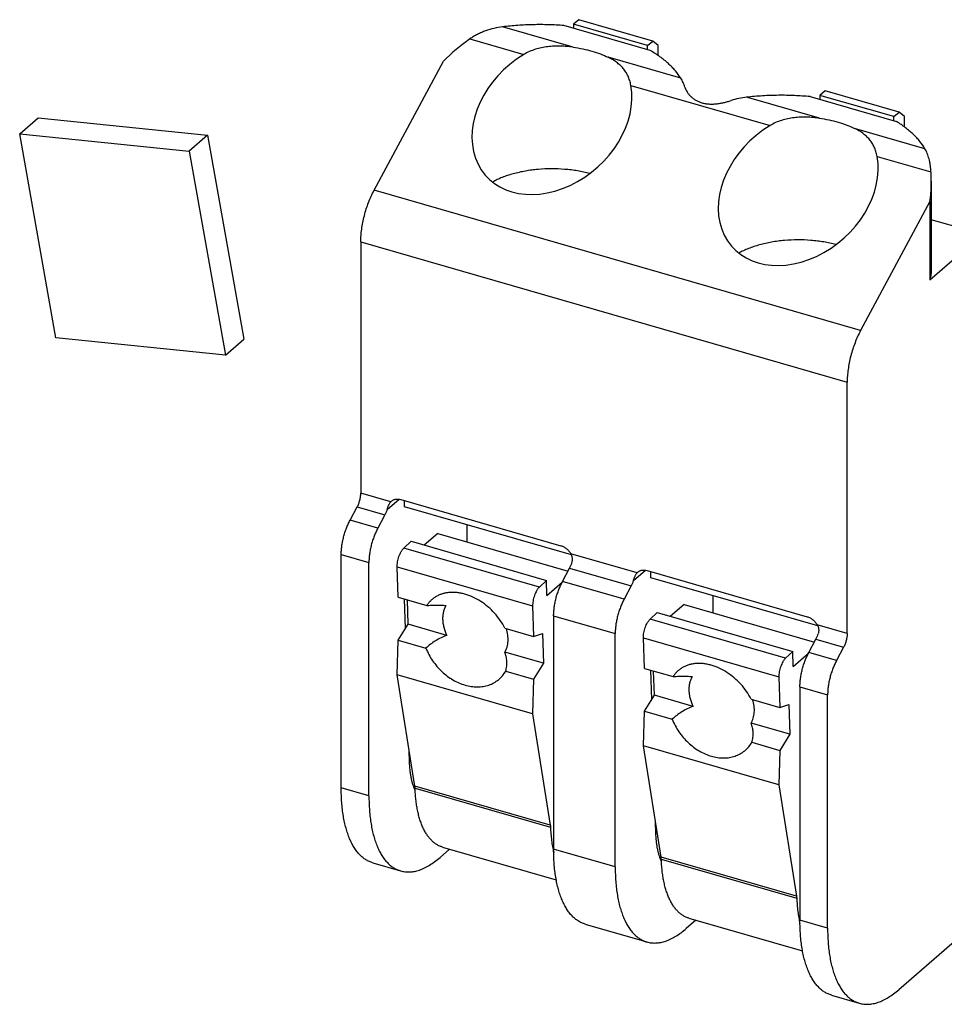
# Model space of a CAD drawing. Header units: millimetres. Extents: x 0 to 210, y 0 to 297.
# Tile 12 of 29: x 71.7 to 74.95, y 248 to 251.47. Entities that reach past the tile are written whole.
import ezdxf

# ---------------------------------------------------------------- set-up
doc = ezdxf.new("R2010")
doc.units = ezdxf.units.MM
doc.header["$LTSCALE"] = 19.36
doc.layers.get('0').update_dxf_attribs({"linetype": 'CONTINUOUS'})

msp = doc.modelspace()

# ---------------------------------------------------------------- linework, layer by layer
at = {"color": 7, "linetype": 'Continuous'}
for p, q in [((73.6684, 251.4685), (73.6496, 251.4523)), ((73.9282, 251.3935), (73.6684, 251.4685)), ((73.9186, 251.3602), (73.6155, 251.4477)), ((73.6496, 251.4523), (73.6496, 251.4378)), ((73.9094, 251.3773), (73.6496, 251.4523)), ((73.9094, 251.3773), (73.9282, 251.3935)), ((73.9469, 251.3773), (73.9282, 251.3935)), ((73.9094, 251.3628), (73.9094, 251.3773)), ((73.9469, 251.3422), (73.9469, 251.3773)), ((72.948, 250.8681), (73.1917, 251.3229)), ((74.5344, 251.2185), (74.5157, 251.2023)), ((74.7942, 251.1435), (74.5344, 251.2185)), ((74.4815, 251.1977), (74.7846, 251.1102)), ((74.5157, 251.2023), (74.5157, 251.1878)), ((74.7755, 251.1273), (74.5157, 251.2023)), ((71.7017, 251.0665), (71.7667, 251.1228)), ((71.7667, 251.1228), (72.3626, 251.0622)), ((74.7755, 251.1273), (74.7942, 251.1435)), ((74.7755, 251.1128), (74.7755, 251.1273)), ((74.813, 251.1273), (74.7942, 251.1435)), ((74.813, 251.0911), (74.813, 251.1273)), ((71.8291, 250.3487), (71.7017, 251.0665)), ((71.7017, 251.0665), (72.2976, 251.0059)), ((72.3626, 251.0622), (72.2976, 251.0059)), ((72.3626, 251.0622), (72.49, 250.3444)), ((72.2976, 251.0059), (72.425, 250.2881)), ((74.9073, 250.9006), (74.9073, 250.5907)), ((74.9021, 250.8292), (74.6584, 250.3743)), ((74.9021, 250.8292), (74.9021, 250.553)), ((75.0865, 250.7127), (74.9073, 250.7645)), ((74.9021, 250.553), (75.0865, 250.7127)), ((72.9011, 250.6869), (72.9011, 249.8025)), ((72.425, 250.2881), (71.8291, 250.3487)), ((72.425, 250.2881), (72.49, 250.3444)), ((74.6115, 249.3088), (74.6115, 250.1931)), ((73.0418, 249.7802), (73.6047, 249.6177)), ((73.0548, 249.7548), (73.0548, 249.7765)), ((72.8636, 249.7076), (72.8886, 249.7542)), ((72.986, 249.7261), (72.961, 249.6794)), ((73.6421, 249.5853), (73.0548, 249.7548)), ((73.2735, 249.6917), (73.2735, 249.6312)), ((73.1718, 249.6605), (73.1245, 249.6196)), ((73.1718, 249.6605), (73.63, 249.5283)), ((73.0527, 249.6092), (73.0777, 249.6331)), ((73.0777, 249.6331), (73.554, 249.4956)), ((72.8323, 248.7654), (72.8323, 249.5867)), ((72.9298, 248.7372), (72.9298, 249.5586)), ((73.0324, 249.436), (73.029, 249.5432)), ((73.6105, 249.4919), (73.6355, 249.5386)), ((73.9078, 249.5302), (74.4708, 249.3677)), ((73.9208, 249.5048), (73.9208, 249.5265)), ((73.554, 249.4956), (73.529, 249.4717)), ((73.5556, 249.443), (73.554, 249.4956)), ((73.5556, 249.443), (73.6092, 249.4893)), ((74.5081, 249.3353), (73.9208, 249.5048)), ((73.852, 249.4761), (73.827, 249.4294)), ((73.0324, 249.436), (73.1333, 249.4069)), ((73.058, 249.3263), (73.0548, 249.4296)), ((73.0674, 249.3415), (73.0648, 249.4267)), ((74.1395, 249.4417), (74.1395, 249.3812)), ((73.5054, 249.4057), (73.5087, 249.2985)), ((73.9187, 249.3592), (73.9437, 249.3831)), ((73.9437, 249.3831), (74.42, 249.2456)), ((74.0378, 249.4105), (73.9905, 249.3696)), ((74.0378, 249.4105), (74.496, 249.2783)), ((73.5793, 249.3711), (73.5793, 248.5497)), ((73.0323, 249.2851), (73.0674, 249.3415)), ((73.2038, 249.3021), (73.0674, 249.3415)), ((73.4078, 249.3277), (73.5087, 249.2985)), ((73.5087, 249.2985), (73.5405, 249.3092)), ((73.5405, 249.3092), (73.5438, 249.204)), ((73.0287, 249.1635), (73.0323, 249.2851)), ((73.0323, 249.2851), (73.1303, 249.2568)), ((73.7958, 248.4872), (73.7958, 249.3086)), ((73.8984, 249.186), (73.8951, 249.2932)), ((74.4766, 249.2419), (74.5016, 249.2886)), ((73.5438, 249.204), (73.4074, 249.2433)), ((74.42, 249.2456), (74.395, 249.2217)), ((74.4216, 249.193), (74.42, 249.2456)), ((74.599, 249.2605), (74.574, 249.2138)), ((74.4216, 249.193), (74.4752, 249.2393)), ((73.4106, 249.1759), (73.5086, 249.1476)), ((73.5438, 249.204), (73.5086, 249.1476)), ((73.8984, 249.186), (73.9993, 249.1569)), ((73.924, 249.0763), (73.9208, 249.1796)), ((73.9335, 249.0915), (73.9308, 249.1767)), ((73.0911, 248.7718), (73.0287, 249.1635)), ((73.505, 249.026), (73.0287, 249.1635)), ((73.5086, 249.1476), (73.505, 249.026)), ((74.3714, 249.1557), (74.3747, 249.0485)), ((74.4453, 249.1211), (74.4453, 248.2997)), ((73.8983, 249.0351), (73.9335, 249.0915)), ((74.0698, 249.0521), (73.9335, 249.0915)), ((74.2738, 249.0777), (74.3747, 249.0485)), ((74.5427, 248.2716), (74.5427, 249.093)), ((73.8947, 248.9135), (73.8983, 249.0351)), ((73.8983, 249.0351), (73.9963, 249.0068)), ((74.3747, 249.0485), (74.4065, 249.0592)), ((74.4065, 249.0592), (74.4098, 248.954)), ((73.505, 249.026), (73.5675, 248.6343)), ((74.4098, 248.954), (74.2734, 248.9933)), ((74.4098, 248.954), (74.3746, 248.8976)), ((73.0726, 248.8576), (73.0714, 248.8957)), ((73.9572, 248.5218), (73.8947, 248.9135)), ((74.371, 248.776), (73.8947, 248.9135)), ((74.2766, 248.9259), (74.3746, 248.8976)), ((74.3746, 248.8976), (74.371, 248.776)), ((74.371, 248.776), (74.4335, 248.3843)), ((73.9386, 248.6076), (73.9374, 248.6457)), ((73.2135, 248.55), (73.1798, 248.5207)), ((73.1888, 248.5571), (73.5884, 248.4418)), ((72.9437, 248.5015), (73.0411, 248.4734)), ((74.0548, 248.3071), (74.4544, 248.1918)), ((73.6906, 248.2859), (73.9071, 248.2234)), ((74.0796, 248.3), (74.0458, 248.2707)), ((74.9974, 248.2324), (74.7927, 248.0551)), ((74.5566, 248.0359), (74.6541, 248.0077))]:
    msp.add_line(p, q, dxfattribs=at)
at = {"color": 9, "linetype": 'Continuous'}
for p, q in [((73.6476, 251.3718), (73.3997, 251.4433)), ((73.2847, 251.4007), (73.4741, 251.346)), ((74.0267, 251.2623), (73.771, 251.3361)), ((73.8508, 251.2372), (74.3401, 251.096)), ((74.5136, 251.1218), (74.2579, 251.1956)), ((74.885, 251.0146), (74.6371, 251.0861)), ((74.7168, 250.9872), (74.9062, 250.9326)), ((74.6584, 250.3743), (72.948, 250.8681)), ((72.9011, 250.6869), (74.6115, 250.1931)), ((73.0065, 249.7721), (72.9011, 249.8025)), ((72.9939, 249.7454), (73.0356, 249.7815)), ((72.8886, 249.7542), (72.986, 249.7261)), ((72.961, 249.6794), (72.8636, 249.7076)), ((72.8323, 249.5867), (72.9298, 249.5586)), ((73.529, 249.4717), (73.0527, 249.6092)), ((73.8725, 249.5221), (73.6401, 249.5892)), ((73.029, 249.5432), (73.5054, 249.4057)), ((73.6355, 249.5386), (73.852, 249.4761)), ((73.86, 249.4954), (73.9017, 249.5315)), ((73.827, 249.4294), (73.6105, 249.4919)), ((73.5793, 249.3711), (73.7958, 249.3086)), ((74.395, 249.2217), (73.9187, 249.3592)), ((74.6115, 249.3088), (74.5061, 249.3392)), ((73.8951, 249.2932), (74.3714, 249.1557)), ((74.5016, 249.2886), (74.599, 249.2605)), ((74.574, 249.2138), (74.4766, 249.2419)), ((74.4453, 249.1211), (74.5427, 249.093)), ((73.0777, 248.8561), (73.0726, 248.8576)), ((72.9298, 248.7372), (72.8323, 248.7654)), ((73.5675, 248.6343), (73.0911, 248.7718)), ((73.0918, 248.7648), (73.5681, 248.6273)), ((73.9437, 248.6061), (73.9386, 248.6076)), ((73.7958, 248.4872), (73.5793, 248.5497)), ((74.4335, 248.3843), (73.9572, 248.5218)), ((73.9578, 248.5148), (74.4341, 248.3773)), ((74.5427, 248.2716), (74.4453, 248.2997))]:
    msp.add_line(p, q, dxfattribs=at)
at = {"color": 7, "linetype": 'Continuous'}
for centre in [(73.0276, 249.7534), (73.8936, 249.5034)]:
    msp.add_arc(centre, 0.0282, 130.9026, 138.3849, dxfattribs=at)
for centre, major_axis, start_param, end_param in [((73.5293, 251.0022), (0.457, 0.3998), 1.441415, 1.641388), ((73.5733, 251.1252), (0.2337, 0.2045), 1.341068, 5.856133), ((74.4393, 250.8752), (0.2337, 0.2045), 1.341068, 5.856133), ((74.3573, 250.7631), (0.457, 0.3998), -0.727372, -0.527399)]:
    msp.add_ellipse(centre, major_axis=major_axis, ratio=0.765555, start_param=start_param, end_param=end_param, dxfattribs=at)
for points, knots in [([(73.3997, 251.4433), (73.3895, 251.4421), (73.3691, 251.4386), (73.3444, 251.4314), (73.3252, 251.4237), (73.3112, 251.4171), (73.2976, 251.4094), (73.2889, 251.4037), (73.2847, 251.4007)], [0, 0, 0, 0, 0.249081, 0.498274, 0.623192, 0.748405, 0.87399, 1, 1, 1, 1]), ([(73.6155, 251.4477), (73.5975, 251.4491), (73.5614, 251.4511), (73.5072, 251.4513), (73.4532, 251.4489), (73.4174, 251.4455), (73.3997, 251.4433)], [0, 0, 0, 0, 0.250201, 0.501491, 0.752032, 1, 1, 1, 1]), ([(73.6476, 251.3718), (73.6403, 251.3728), (73.6256, 251.3744), (73.6035, 251.3757), (73.5811, 251.3756), (73.5587, 251.3739), (73.5365, 251.3703), (73.5148, 251.3647), (73.4938, 251.3567), (73.4805, 251.3498), (73.4741, 251.346)], [0, 0, 0, 0, 0.123153, 0.24759, 0.3728, 0.498365, 0.623978, 0.74946, 0.874773, 1, 1, 1, 1]), ([(73.6476, 251.3718), (73.659, 251.3702), (73.6813, 251.3664), (73.7135, 251.3585), (73.7434, 251.3486), (73.7622, 251.3405), (73.771, 251.3361)], [0, 0, 0, 0, 0.267802, 0.525503, 0.770338, 1, 1, 1, 1]), ([(74.0267, 251.2623), (74.021, 251.2716), (74.011, 251.2851), (73.9957, 251.3018), (73.9827, 251.3143), (73.9684, 251.3265), (73.9474, 251.3424), (73.9304, 251.3533), (73.9186, 251.3602)], [0, 0, 0, 0, 0.222473, 0.340198, 0.462524, 0.58961, 0.72155, 1, 1, 1, 1]), ([(73.8508, 251.2372), (73.8497, 251.2431), (73.8477, 251.2516), (73.844, 251.2625), (73.8409, 251.2702), (73.8372, 251.2775), (73.8332, 251.2844), (73.8287, 251.2909), (73.8222, 251.2992), (73.813, 251.3087), (73.8003, 251.319), (73.7863, 251.3282), (73.7763, 251.3336), (73.771, 251.3361)], [0, 0, 0, 0, 0.134127, 0.198237, 0.260709, 0.321869, 0.38207, 0.441673, 0.501035, 0.620289, 0.742193, 0.868414, 1, 1, 1, 1]), ([(74.0407, 251.231), (74.0389, 251.2367), (74.035, 251.2475), (74.0296, 251.2576), (74.0267, 251.2623)], [0, 0, 0, 0, 0.519441, 1, 1, 1, 1]), ([(74.0407, 251.231), (74.0416, 251.2281), (74.0438, 251.2223), (74.0485, 251.2139), (74.0543, 251.2058), (74.0615, 251.1981), (74.0697, 251.1911), (74.0791, 251.185), (74.0895, 251.1798), (74.1008, 251.1759), (74.1128, 251.1732), (74.1253, 251.1717), (74.1382, 251.1715), (74.1513, 251.1723), (74.1645, 251.1741), (74.1777, 251.1768), (74.1906, 251.1801), (74.1991, 251.1827), (74.2034, 251.184)], [0, 0, 0, 0, 0.04793, 0.09851, 0.151522, 0.206765, 0.264084, 0.323382, 0.384604, 0.44772, 0.51268, 0.57938, 0.647638, 0.717188, 0.78768, 0.85868, 0.929664, 1, 1, 1, 1]), ([(74.2579, 251.1956), (74.2487, 251.1945), (74.2303, 251.1916), (74.2122, 251.1869), (74.2034, 251.184)], [0, 0, 0, 0, 0.500031, 1, 1, 1, 1]), ([(74.4815, 251.1977), (74.463, 251.1994), (74.4256, 251.202), (74.3695, 251.2029), (74.3135, 251.2009), (74.2763, 251.1977), (74.2579, 251.1956)], [0, 0, 0, 0, 0.249557, 0.500721, 0.751523, 1, 1, 1, 1]), ([(74.5136, 251.1218), (74.5063, 251.1228), (74.4917, 251.1244), (74.4695, 251.1257), (74.4471, 251.1256), (74.4247, 251.1239), (74.4025, 251.1203), (74.3808, 251.1147), (74.3598, 251.1067), (74.3465, 251.0998), (74.3401, 251.096)], [0, 0, 0, 0, 0.123153, 0.24759, 0.3728, 0.498365, 0.623978, 0.74946, 0.874773, 1, 1, 1, 1]), ([(74.5136, 251.1218), (74.525, 251.1202), (74.5473, 251.1164), (74.5795, 251.1085), (74.6094, 251.0986), (74.6282, 251.0905), (74.6371, 251.0861)], [0, 0, 0, 0, 0.267802, 0.525503, 0.770338, 1, 1, 1, 1]), ([(74.7168, 250.9872), (74.7157, 250.9931), (74.7137, 251.0016), (74.71, 251.0125), (74.7069, 251.0202), (74.7033, 251.0275), (74.6992, 251.0344), (74.6948, 251.0409), (74.6882, 251.0492), (74.679, 251.0587), (74.6664, 251.069), (74.6523, 251.0782), (74.6423, 251.0836), (74.6371, 251.0861)], [0, 0, 0, 0, 0.134127, 0.198237, 0.260709, 0.321869, 0.38207, 0.441673, 0.501035, 0.620289, 0.742193, 0.868414, 1, 1, 1, 1]), ([(74.885, 251.0146), (74.8797, 251.0236), (74.8705, 251.0366), (74.8563, 251.053), (74.8442, 251.0651), (74.831, 251.077), (74.8115, 251.0927), (74.7956, 251.1034), (74.7846, 251.1102)], [0, 0, 0, 0, 0.223414, 0.341332, 0.463686, 0.59065, 0.72234, 1, 1, 1, 1]), ([(74.9062, 250.9326), (74.9059, 250.9368), (74.9052, 250.945), (74.9037, 250.957), (74.9018, 250.9684), (74.8986, 250.9821), (74.8945, 250.9949), (74.8894, 251.0066), (74.8865, 251.012), (74.885, 251.0146)], [0, 0, 0, 0, 0.148984, 0.290488, 0.424598, 0.551606, 0.786239, 0.895346, 1, 1, 1, 1]), ([(73.7061, 250.9271), (73.6991, 250.929), (73.6849, 250.9324), (73.6631, 250.9366), (73.6407, 250.9398), (73.6101, 250.9429), (73.5714, 250.9444), (73.5327, 250.9427), (73.5022, 250.9394), (73.4799, 250.936), (73.4583, 250.9316), (73.4374, 250.9264), (73.4175, 250.9204), (73.3986, 250.9136), (73.3809, 250.906), (73.3697, 250.9003), (73.3644, 250.8973)], [0, 0, 0, 0, 0.061751, 0.125114, 0.189786, 0.255447, 0.38837, 0.521184, 0.586709, 0.651193, 0.714318, 0.775786, 0.835319, 0.892668, 0.94762, 1, 1, 1, 1]), ([(72.9011, 250.6869), (72.9011, 250.6942), (72.9017, 250.7091), (72.9041, 250.732), (72.908, 250.7554), (72.9134, 250.779), (72.9202, 250.8025), (72.9283, 250.8254), (72.9374, 250.8473), (72.9443, 250.8613), (72.948, 250.8681)], [0, 0, 0, 0, 0.115967, 0.237888, 0.364182, 0.493143, 0.622992, 0.751925, 0.878162, 1, 1, 1, 1]), ([(74.5721, 250.6771), (74.5651, 250.679), (74.5509, 250.6824), (74.5291, 250.6866), (74.5068, 250.6898), (74.4762, 250.6929), (74.4375, 250.6944), (74.3988, 250.6927), (74.3683, 250.6894), (74.346, 250.686), (74.3243, 250.6816), (74.3034, 250.6764), (74.2835, 250.6704), (74.2646, 250.6636), (74.247, 250.656), (74.2358, 250.6503), (74.2304, 250.6473)], [0, 0, 0, 0, 0.061751, 0.125114, 0.189786, 0.255447, 0.38837, 0.521184, 0.586709, 0.651193, 0.714318, 0.775786, 0.835319, 0.892668, 0.94762, 1, 1, 1, 1]), ([(74.9073, 250.5907), (74.9073, 250.5844), (74.9064, 250.5717), (74.9038, 250.5592), (74.9021, 250.553)], [0, 0, 0, 0, 0.496546, 1, 1, 1, 1]), ([(74.6584, 250.3743), (74.6547, 250.3676), (74.6478, 250.3535), (74.6387, 250.3316), (74.6306, 250.3088), (74.6238, 250.2853), (74.6184, 250.2616), (74.6145, 250.2382), (74.6121, 250.2154), (74.6115, 250.2004), (74.6115, 250.1931)], [0, 0, 0, 0, 0.121838, 0.248075, 0.377008, 0.506857, 0.635818, 0.762112, 0.884033, 1, 1, 1, 1]), ([(72.8886, 249.7542), (72.8896, 249.756), (72.8914, 249.7597), (72.8938, 249.7656), (72.896, 249.7717), (72.8978, 249.7779), (72.8992, 249.7843), (72.9003, 249.7905), (72.9009, 249.7966), (72.9011, 249.8006), (72.9011, 249.8025)], [0, 0, 0, 0, 0.121838, 0.248075, 0.377008, 0.506857, 0.635818, 0.762112, 0.884033, 1, 1, 1, 1]), ([(72.9939, 249.7454), (72.9943, 249.7467), (72.9951, 249.7493), (72.9964, 249.7531), (72.9978, 249.7569), (72.9993, 249.7604), (73.0008, 249.7638), (73.0026, 249.7668), (73.0044, 249.7696), (73.0058, 249.7713), (73.0065, 249.7721)], [0, 0, 0, 0, 0.137347, 0.273654, 0.407472, 0.537422, 0.662271, 0.781125, 0.893656, 1, 1, 1, 1]), ([(73.0091, 249.7747), (73.0101, 249.7756), (73.0123, 249.7772), (73.0158, 249.7792), (73.0197, 249.7806), (73.0253, 249.7819), (73.0328, 249.7822), (73.0388, 249.7811), (73.0418, 249.7802)], [0, 0, 0, 0, 0.116286, 0.233593, 0.352871, 0.474936, 0.729335, 1, 1, 1, 1]), ([(72.9939, 249.7454), (72.9929, 249.742), (72.9906, 249.7354), (72.9876, 249.7291), (72.986, 249.7261)], [0, 0, 0, 0, 0.510777, 1, 1, 1, 1]), ([(72.8323, 249.5867), (72.8323, 249.5916), (72.8327, 249.6016), (72.8343, 249.6168), (72.837, 249.6324), (72.8406, 249.6482), (72.8451, 249.6638), (72.8505, 249.6791), (72.8566, 249.6937), (72.8612, 249.703), (72.8636, 249.7076)], [0, 0, 0, 0, 0.115967, 0.237888, 0.364182, 0.493143, 0.622992, 0.751925, 0.878162, 1, 1, 1, 1]), ([(72.961, 249.6794), (72.9586, 249.6749), (72.954, 249.6656), (72.9479, 249.651), (72.9425, 249.6357), (72.938, 249.6201), (72.9344, 249.6043), (72.9318, 249.5887), (72.9302, 249.5735), (72.9298, 249.5635), (72.9298, 249.5586)], [0, 0, 0, 0, 0.121838, 0.248075, 0.377008, 0.506857, 0.635818, 0.762112, 0.884033, 1, 1, 1, 1]), ([(73.029, 249.5432), (73.0289, 249.5461), (73.0291, 249.5521), (73.0303, 249.5613), (73.0324, 249.5707), (73.0353, 249.58), (73.0388, 249.5887), (73.0424, 249.5955), (73.0454, 249.6004), (73.0478, 249.6037), (73.0502, 249.6066), (73.0518, 249.6084), (73.0527, 249.6092)], [0, 0, 0, 0, 0.120965, 0.251076, 0.386485, 0.52301, 0.656398, 0.782592, 0.841867, 0.898059, 0.950849, 1, 1, 1, 1]), ([(73.6047, 249.6177), (73.6083, 249.6167), (73.6153, 249.6138), (73.6249, 249.6073), (73.6334, 249.5991), (73.6381, 249.5926), (73.6401, 249.5892)], [0, 0, 0, 0, 0.238433, 0.488225, 0.744149, 1, 1, 1, 1]), ([(73.6435, 249.5579), (73.6442, 249.5605), (73.6451, 249.5645), (73.6454, 249.57), (73.6452, 249.574), (73.6446, 249.578), (73.6431, 249.5832), (73.6415, 249.5869), (73.6401, 249.5892)], [0, 0, 0, 0, 0.251702, 0.377281, 0.502448, 0.627206, 0.751638, 1, 1, 1, 1]), ([(73.6355, 249.5386), (73.6372, 249.5416), (73.6401, 249.5479), (73.6424, 249.5545), (73.6435, 249.5579)], [0, 0, 0, 0, 0.489223, 1, 1, 1, 1]), ([(73.86, 249.4954), (73.8604, 249.4967), (73.8612, 249.4993), (73.8624, 249.5031), (73.8638, 249.5069), (73.8653, 249.5104), (73.8669, 249.5138), (73.8686, 249.5168), (73.8704, 249.5196), (73.8718, 249.5213), (73.8725, 249.5221)], [0, 0, 0, 0, 0.137347, 0.273654, 0.407472, 0.537422, 0.662271, 0.781125, 0.893656, 1, 1, 1, 1]), ([(73.8751, 249.5247), (73.8761, 249.5256), (73.8783, 249.5272), (73.8819, 249.5292), (73.8858, 249.5306), (73.8913, 249.5319), (73.8989, 249.5322), (73.9049, 249.5311), (73.9078, 249.5302)], [0, 0, 0, 0, 0.116286, 0.233593, 0.352871, 0.474936, 0.729335, 1, 1, 1, 1]), ([(73.5793, 249.3711), (73.5793, 249.376), (73.5797, 249.386), (73.5813, 249.4012), (73.5839, 249.4168), (73.5875, 249.4326), (73.592, 249.4482), (73.5974, 249.4635), (73.6035, 249.4781), (73.6081, 249.4874), (73.6105, 249.4919)], [0, 0, 0, 0, 0.115967, 0.237888, 0.364182, 0.493143, 0.622992, 0.751925, 0.878162, 1, 1, 1, 1]), ([(73.86, 249.4954), (73.8589, 249.492), (73.8566, 249.4854), (73.8537, 249.4791), (73.852, 249.4761)], [0, 0, 0, 0, 0.510777, 1, 1, 1, 1]), ([(73.2127, 249.453), (73.2085, 249.4526), (73.2003, 249.4515), (73.1882, 249.4486), (73.1769, 249.4445), (73.1663, 249.4392), (73.1565, 249.4327), (73.1477, 249.4251), (73.1398, 249.4166), (73.1353, 249.4102), (73.1333, 249.4069)], [0, 0, 0, 0, 0.132846, 0.262178, 0.38849, 0.51241, 0.634679, 0.756122, 0.877607, 1, 1, 1, 1]), ([(73.4078, 249.3277), (73.403, 249.3371), (73.3921, 249.3554), (73.372, 249.3806), (73.3489, 249.4031), (73.3233, 249.4222), (73.2961, 249.4372), (73.2724, 249.4461), (73.2535, 249.4507), (73.2397, 249.4528), (73.2261, 249.4536), (73.2171, 249.4534), (73.2127, 249.453)], [0, 0, 0, 0, 0.129524, 0.261476, 0.393864, 0.524658, 0.651964, 0.7742, 0.8331, 0.890377, 0.946002, 1, 1, 1, 1]), ([(73.529, 249.4717), (73.5282, 249.4709), (73.5265, 249.4691), (73.5241, 249.4662), (73.5217, 249.4629), (73.5187, 249.458), (73.5152, 249.4512), (73.5116, 249.4425), (73.5087, 249.4332), (73.5066, 249.4238), (73.5054, 249.4146), (73.5053, 249.4086), (73.5054, 249.4057)], [0, 0, 0, 0, 0.049151, 0.101941, 0.158133, 0.217408, 0.343602, 0.47699, 0.613515, 0.748924, 0.879035, 1, 1, 1, 1]), ([(73.827, 249.4294), (73.8246, 249.4249), (73.82, 249.4156), (73.8139, 249.401), (73.8086, 249.3857), (73.804, 249.3701), (73.8004, 249.3543), (73.7978, 249.3387), (73.7962, 249.3235), (73.7958, 249.3135), (73.7958, 249.3086)], [0, 0, 0, 0, 0.121838, 0.248075, 0.377008, 0.506857, 0.635818, 0.762112, 0.884033, 1, 1, 1, 1]), ([(73.1333, 249.4069), (73.1383, 249.4074), (73.1488, 249.4082), (73.1652, 249.4086), (73.1827, 249.4083), (73.1947, 249.4077), (73.2009, 249.4073)], [0, 0, 0, 0, 0.223682, 0.466914, 0.726769, 1, 1, 1, 1]), ([(73.2009, 249.4073), (73.1988, 249.4039), (73.195, 249.3965), (73.1912, 249.3846), (73.1891, 249.3719), (73.1886, 249.3584), (73.1899, 249.3445), (73.1939, 249.3253), (73.1993, 249.3112), (73.2038, 249.3021)], [0, 0, 0, 0, 0.110038, 0.223421, 0.341012, 0.463336, 0.590611, 0.722781, 1, 1, 1, 1]), ([(73.8951, 249.2932), (73.895, 249.2961), (73.8952, 249.3021), (73.8963, 249.3113), (73.8984, 249.3207), (73.9013, 249.33), (73.9049, 249.3387), (73.9084, 249.3455), (73.9115, 249.3504), (73.9138, 249.3537), (73.9162, 249.3566), (73.9179, 249.3584), (73.9187, 249.3592)], [0, 0, 0, 0, 0.120965, 0.251076, 0.386485, 0.52301, 0.656398, 0.782592, 0.841867, 0.898059, 0.950849, 1, 1, 1, 1]), ([(74.4708, 249.3677), (74.4743, 249.3667), (74.4813, 249.3638), (74.491, 249.3573), (74.4995, 249.3491), (74.5041, 249.3426), (74.5061, 249.3392)], [0, 0, 0, 0, 0.238433, 0.488225, 0.744149, 1, 1, 1, 1]), ([(73.4074, 249.2433), (73.409, 249.2461), (73.4121, 249.2519), (73.4155, 249.2612), (73.4178, 249.2711), (73.4195, 249.2853), (73.4187, 249.304), (73.4153, 249.3188), (73.413, 249.3262)], [0, 0, 0, 0, 0.112996, 0.228624, 0.347506, 0.47009, 0.726977, 1, 1, 1, 1]), ([(74.5061, 249.3392), (74.5075, 249.3369), (74.5092, 249.3332), (74.5106, 249.328), (74.5112, 249.324), (74.5114, 249.32), (74.5112, 249.3159), (74.5105, 249.3119), (74.5099, 249.3092), (74.5095, 249.3079)], [0, 0, 0, 0, 0.248281, 0.372683, 0.497405, 0.622538, 0.748091, 0.87398, 1, 1, 1, 1]), ([(73.2038, 249.3021), (73.1968, 249.2996), (73.1832, 249.2939), (73.1639, 249.2833), (73.1461, 249.2711), (73.1353, 249.2618), (73.1303, 249.2568)], [0, 0, 0, 0, 0.255956, 0.509097, 0.75763, 1, 1, 1, 1]), ([(74.5016, 249.2886), (74.5032, 249.2916), (74.5061, 249.2979), (74.5084, 249.3045), (74.5095, 249.3079)], [0, 0, 0, 0, 0.489223, 1, 1, 1, 1]), ([(74.6115, 249.3088), (74.6115, 249.3068), (74.6113, 249.3028), (74.6107, 249.2968), (74.6096, 249.2905), (74.6082, 249.2842), (74.6064, 249.2779), (74.6042, 249.2718), (74.6018, 249.266), (74.6, 249.2623), (74.599, 249.2605)], [0, 0, 0, 0, 0.115967, 0.237888, 0.364182, 0.493143, 0.622992, 0.751925, 0.878162, 1, 1, 1, 1]), ([(73.1303, 249.2568), (73.1333, 249.2492), (73.1403, 249.2342), (73.1532, 249.2128), (73.1684, 249.1929), (73.1856, 249.1748), (73.2045, 249.1588), (73.2247, 249.1453), (73.2458, 249.1345), (73.2674, 249.1266), (73.2892, 249.1219), (73.3106, 249.1203), (73.3314, 249.1219), (73.3511, 249.1268), (73.3692, 249.1348), (73.3855, 249.1458), (73.3996, 249.1596), (73.4072, 249.1703), (73.4106, 249.1759)], [0, 0, 0, 0, 0.068866, 0.138563, 0.208567, 0.278342, 0.34736, 0.415138, 0.481263, 0.545425, 0.60744, 0.667282, 0.725096, 0.781207, 0.836107, 0.890418, 0.944823, 1, 1, 1, 1]), ([(73.4106, 249.1759), (73.4122, 249.1816), (73.4146, 249.1931), (73.4152, 249.2077), (73.4141, 249.219), (73.4126, 249.2273), (73.4104, 249.2355), (73.4085, 249.2408), (73.4074, 249.2433)], [0, 0, 0, 0, 0.258009, 0.50875, 0.632319, 0.755113, 0.877535, 1, 1, 1, 1]), ([(74.4453, 249.1211), (74.4453, 249.126), (74.4457, 249.136), (74.4473, 249.1512), (74.4499, 249.1668), (74.4535, 249.1826), (74.4581, 249.1982), (74.4634, 249.2135), (74.4695, 249.2281), (74.4742, 249.2374), (74.4766, 249.2419)], [0, 0, 0, 0, 0.115967, 0.237888, 0.364182, 0.493143, 0.622992, 0.751925, 0.878162, 1, 1, 1, 1]), ([(74.395, 249.2217), (74.3942, 249.2209), (74.3925, 249.2191), (74.3901, 249.2162), (74.3878, 249.2129), (74.3847, 249.208), (74.3812, 249.2012), (74.3776, 249.1925), (74.3747, 249.1832), (74.3727, 249.1738), (74.3715, 249.1646), (74.3713, 249.1586), (74.3714, 249.1557)], [0, 0, 0, 0, 0.049151, 0.101941, 0.158133, 0.217408, 0.343602, 0.47699, 0.613515, 0.748924, 0.879035, 1, 1, 1, 1]), ([(74.574, 249.2138), (74.5716, 249.2093), (74.567, 249.1999), (74.5609, 249.1853), (74.5555, 249.1701), (74.551, 249.1544), (74.5474, 249.1387), (74.5447, 249.1231), (74.5431, 249.1078), (74.5427, 249.0979), (74.5427, 249.093)], [0, 0, 0, 0, 0.121838, 0.248075, 0.377008, 0.506857, 0.635818, 0.762112, 0.884033, 1, 1, 1, 1]), ([(74.0788, 249.203), (74.0746, 249.2026), (74.0663, 249.2015), (74.0543, 249.1986), (74.0429, 249.1945), (74.0323, 249.1892), (74.0225, 249.1827), (74.0137, 249.1751), (74.0059, 249.1666), (74.0014, 249.1602), (73.9993, 249.1569)], [0, 0, 0, 0, 0.132846, 0.262178, 0.38849, 0.51241, 0.634679, 0.756122, 0.877607, 1, 1, 1, 1]), ([(74.2738, 249.0777), (74.269, 249.0871), (74.2581, 249.1054), (74.2381, 249.1306), (74.2149, 249.1531), (74.1893, 249.1722), (74.1621, 249.1872), (74.1384, 249.1961), (74.1195, 249.2007), (74.1057, 249.2028), (74.0921, 249.2036), (74.0832, 249.2034), (74.0788, 249.203)], [0, 0, 0, 0, 0.129524, 0.261476, 0.393864, 0.524658, 0.651964, 0.7742, 0.8331, 0.890377, 0.946002, 1, 1, 1, 1]), ([(73.9993, 249.1569), (74.0043, 249.1574), (74.0148, 249.1582), (74.0312, 249.1586), (74.0487, 249.1583), (74.0607, 249.1577), (74.0669, 249.1573)], [0, 0, 0, 0, 0.223682, 0.466914, 0.726769, 1, 1, 1, 1]), ([(74.0669, 249.1573), (74.0648, 249.1539), (74.0611, 249.1465), (74.0572, 249.1346), (74.0551, 249.1219), (74.0547, 249.1084), (74.0559, 249.0945), (74.0599, 249.0753), (74.0653, 249.0612), (74.0698, 249.0521)], [0, 0, 0, 0, 0.110038, 0.223421, 0.341012, 0.463336, 0.590611, 0.722781, 1, 1, 1, 1]), ([(74.2734, 248.9933), (74.2751, 248.9961), (74.2781, 249.0019), (74.2815, 249.0112), (74.2838, 249.0211), (74.2855, 249.0353), (74.2847, 249.054), (74.2814, 249.0688), (74.279, 249.0762)], [0, 0, 0, 0, 0.112996, 0.228624, 0.347506, 0.47009, 0.726977, 1, 1, 1, 1]), ([(74.0698, 249.0521), (74.0629, 249.0496), (74.0492, 249.0439), (74.0299, 249.0333), (74.0121, 249.0211), (74.0014, 249.0118), (73.9963, 249.0068)], [0, 0, 0, 0, 0.255956, 0.509097, 0.75763, 1, 1, 1, 1]), ([(73.9963, 249.0068), (73.9993, 248.9992), (74.0063, 248.9842), (74.0192, 248.9628), (74.0344, 248.9429), (74.0516, 248.9248), (74.0705, 248.9088), (74.0907, 248.8953), (74.1118, 248.8845), (74.1334, 248.8766), (74.1552, 248.8719), (74.1767, 248.8703), (74.1974, 248.8719), (74.2171, 248.8768), (74.2352, 248.8848), (74.2515, 248.8958), (74.2656, 248.9096), (74.2732, 248.9203), (74.2766, 248.9259)], [0, 0, 0, 0, 0.068866, 0.138563, 0.208567, 0.278342, 0.34736, 0.415138, 0.481263, 0.545425, 0.60744, 0.667282, 0.725096, 0.781207, 0.836107, 0.890418, 0.944823, 1, 1, 1, 1]), ([(74.2766, 248.9259), (74.2782, 248.9316), (74.2806, 248.9431), (74.2812, 248.9577), (74.2802, 248.969), (74.2787, 248.9773), (74.2764, 248.9855), (74.2745, 248.9908), (74.2734, 248.9933)], [0, 0, 0, 0, 0.258009, 0.50875, 0.632319, 0.755113, 0.877535, 1, 1, 1, 1]), ([(73.0921, 248.7568), (73.0907, 248.7601), (73.0879, 248.7671), (73.0842, 248.778), (73.081, 248.7897), (73.0783, 248.802), (73.0761, 248.8151), (73.0738, 248.8336), (73.0729, 248.8479), (73.0726, 248.8576)], [0, 0, 0, 0, 0.105912, 0.217379, 0.334434, 0.457033, 0.585075, 0.718401, 1, 1, 1, 1]), ([(72.9437, 248.5015), (72.9394, 248.5027), (72.931, 248.5058), (72.9189, 248.5123), (72.9076, 248.5205), (72.8988, 248.5287), (72.8921, 248.5361), (72.8855, 248.5443), (72.8777, 248.5555), (72.8692, 248.5704), (72.8616, 248.5869), (72.8548, 248.6048), (72.8488, 248.6242), (72.8438, 248.6449), (72.8396, 248.6668), (72.8364, 248.69), (72.834, 248.7142), (72.8326, 248.7395), (72.8323, 248.7566), (72.8323, 248.7654)], [0, 0, 0, 0, 0.043785, 0.088276, 0.134133, 0.181944, 0.206749, 0.232217, 0.285305, 0.341516, 0.401052, 0.464037, 0.530528, 0.600525, 0.673977, 0.750793, 0.830846, 0.913977, 1, 1, 1, 1]), ([(73.0918, 248.7648), (73.0918, 248.7654), (73.0917, 248.7678), (73.0914, 248.7701), (73.0911, 248.7718)], [0, 0, 0, 0, 0.260475, 1, 1, 1, 1]), ([(73.1888, 248.5571), (73.1853, 248.5581), (73.1784, 248.5606), (73.1685, 248.5658), (73.1591, 248.5723), (73.1502, 248.5802), (73.1418, 248.5893), (73.1341, 248.5998), (73.1269, 248.6115), (73.1203, 248.6244), (73.1143, 248.6384), (73.109, 248.6536), (73.1044, 248.6698), (73.1005, 248.6871), (73.0972, 248.7053), (73.0946, 248.7244), (73.0928, 248.7444), (73.0921, 248.7579), (73.0918, 248.7648)], [0, 0, 0, 0, 0.044915, 0.090466, 0.137255, 0.185821, 0.236627, 0.290048, 0.346376, 0.405825, 0.468537, 0.534596, 0.604031, 0.676825, 0.752923, 0.832235, 0.914643, 1, 1, 1, 1]), ([(72.9298, 248.7372), (72.9298, 248.7285), (72.9301, 248.7114), (72.9315, 248.6861), (72.9338, 248.6619), (72.937, 248.6387), (72.9412, 248.6168), (72.9463, 248.5961), (72.9522, 248.5767), (72.959, 248.5588), (72.9666, 248.5423), (72.9751, 248.5274), (72.9829, 248.5161), (72.9895, 248.508), (72.9962, 248.5006), (73.005, 248.4924), (73.0164, 248.4842), (73.0284, 248.4777), (73.0368, 248.4746), (73.0411, 248.4734)], [0, 0, 0, 0, 0.086023, 0.169154, 0.249207, 0.326023, 0.399475, 0.469472, 0.535963, 0.598948, 0.658484, 0.714695, 0.767783, 0.793251, 0.818056, 0.865867, 0.911724, 0.956215, 1, 1, 1, 1]), ([(73.5675, 248.6343), (73.5675, 248.6337), (73.5679, 248.6314), (73.568, 248.6291), (73.5681, 248.6273)], [0, 0, 0, 0, 0.239383, 1, 1, 1, 1]), ([(73.5681, 248.6273), (73.5684, 248.6194), (73.5693, 248.6038), (73.5716, 248.5809), (73.5749, 248.5592), (73.5778, 248.5452), (73.5794, 248.5384)], [0, 0, 0, 0, 0.266716, 0.522655, 0.767234, 1, 1, 1, 1]), ([(73.9582, 248.5068), (73.9567, 248.5101), (73.9539, 248.5171), (73.9502, 248.528), (73.947, 248.5397), (73.9443, 248.552), (73.9421, 248.5651), (73.9398, 248.5836), (73.9389, 248.5979), (73.9386, 248.6076)], [0, 0, 0, 0, 0.105912, 0.217379, 0.334434, 0.457033, 0.585075, 0.718401, 1, 1, 1, 1]), ([(73.6906, 248.2859), (73.6863, 248.2871), (73.6779, 248.2902), (73.6659, 248.2967), (73.6545, 248.3049), (73.6457, 248.3131), (73.639, 248.3205), (73.6324, 248.3286), (73.6246, 248.3399), (73.6162, 248.3548), (73.6085, 248.3713), (73.6017, 248.3892), (73.5958, 248.4086), (73.5907, 248.4293), (73.5866, 248.4512), (73.5833, 248.4744), (73.581, 248.4986), (73.5796, 248.5239), (73.5793, 248.541), (73.5793, 248.5497)], [0, 0, 0, 0, 0.043785, 0.088276, 0.134133, 0.181944, 0.206749, 0.232217, 0.285305, 0.341516, 0.401052, 0.464037, 0.530528, 0.600525, 0.673977, 0.750793, 0.830846, 0.913977, 1, 1, 1, 1]), ([(73.0411, 248.4734), (73.0436, 248.4726), (73.0488, 248.4714), (73.0568, 248.4701), (73.0649, 248.4696), (73.076, 248.4697), (73.0904, 248.4715), (73.1078, 248.4763), (73.1257, 248.4837), (73.1437, 248.4937), (73.162, 248.5061), (73.1738, 248.5156), (73.1798, 248.5207)], [0, 0, 0, 0, 0.052156, 0.104616, 0.157676, 0.211621, 0.323124, 0.441057, 0.566856, 0.701553, 0.845815, 1, 1, 1, 1]), ([(73.9578, 248.5148), (73.9578, 248.5154), (73.9577, 248.5178), (73.9574, 248.5201), (73.9572, 248.5218)], [0, 0, 0, 0, 0.260475, 1, 1, 1, 1]), ([(74.0548, 248.3071), (74.0513, 248.3081), (74.0444, 248.3106), (74.0345, 248.3158), (74.0251, 248.3223), (74.0162, 248.3302), (74.0079, 248.3393), (74.0001, 248.3498), (73.9929, 248.3615), (73.9863, 248.3744), (73.9804, 248.3884), (73.9751, 248.4036), (73.9704, 248.4198), (73.9665, 248.4371), (73.9632, 248.4553), (73.9607, 248.4744), (73.9588, 248.4944), (73.9581, 248.5079), (73.9578, 248.5148)], [0, 0, 0, 0, 0.044915, 0.090466, 0.137255, 0.185821, 0.236627, 0.290048, 0.346376, 0.405825, 0.468537, 0.534596, 0.604031, 0.676825, 0.752923, 0.832235, 0.914643, 1, 1, 1, 1]), ([(73.7958, 248.4872), (73.7958, 248.4785), (73.7961, 248.4614), (73.7975, 248.4361), (73.7998, 248.4119), (73.8031, 248.3887), (73.8072, 248.3668), (73.8123, 248.3461), (73.8182, 248.3267), (73.825, 248.3088), (73.8327, 248.2923), (73.8411, 248.2774), (73.8489, 248.2661), (73.8555, 248.258), (73.8622, 248.2506), (73.871, 248.2424), (73.8824, 248.2342), (73.8944, 248.2277), (73.9029, 248.2246), (73.9071, 248.2234)], [0, 0, 0, 0, 0.086023, 0.169154, 0.249207, 0.326023, 0.399475, 0.469472, 0.535963, 0.598948, 0.658484, 0.714695, 0.767783, 0.793251, 0.818056, 0.865867, 0.911724, 0.956215, 1, 1, 1, 1]), ([(74.4335, 248.3843), (74.4336, 248.3837), (74.4339, 248.3814), (74.4341, 248.3791), (74.4341, 248.3773)], [0, 0, 0, 0, 0.239383, 1, 1, 1, 1]), ([(74.4341, 248.3773), (74.4344, 248.3694), (74.4353, 248.3538), (74.4376, 248.3309), (74.4409, 248.3092), (74.4438, 248.2952), (74.4454, 248.2884)], [0, 0, 0, 0, 0.266716, 0.522655, 0.767234, 1, 1, 1, 1]), ([(73.9071, 248.2234), (73.9097, 248.2226), (73.9149, 248.2214), (73.9228, 248.2201), (73.9309, 248.2196), (73.942, 248.2197), (73.9564, 248.2215), (73.9739, 248.2263), (73.9917, 248.2337), (74.0098, 248.2437), (74.028, 248.2561), (74.0399, 248.2656), (74.0458, 248.2707)], [0, 0, 0, 0, 0.052156, 0.104616, 0.157676, 0.211621, 0.323124, 0.441057, 0.566856, 0.701553, 0.845815, 1, 1, 1, 1]), ([(74.5566, 248.0359), (74.5524, 248.0371), (74.5439, 248.0402), (74.5319, 248.0467), (74.5205, 248.0549), (74.5117, 248.0631), (74.505, 248.0705), (74.4984, 248.0786), (74.4906, 248.0899), (74.4822, 248.1048), (74.4746, 248.1213), (74.4678, 248.1392), (74.4618, 248.1586), (74.4568, 248.1793), (74.4526, 248.2012), (74.4493, 248.2244), (74.447, 248.2486), (74.4456, 248.2739), (74.4453, 248.291), (74.4453, 248.2997)], [0, 0, 0, 0, 0.043785, 0.088276, 0.134133, 0.181944, 0.206749, 0.232217, 0.285305, 0.341516, 0.401052, 0.464037, 0.530528, 0.600525, 0.673977, 0.750793, 0.830846, 0.913977, 1, 1, 1, 1]), ([(74.5427, 248.2716), (74.5427, 248.2629), (74.543, 248.2457), (74.5444, 248.2205), (74.5468, 248.1962), (74.55, 248.1731), (74.5542, 248.1511), (74.5592, 248.1304), (74.5652, 248.1111), (74.572, 248.0931), (74.5796, 248.0767), (74.5881, 248.0618), (74.5959, 248.0505), (74.6025, 248.0424), (74.6092, 248.035), (74.618, 248.0268), (74.6293, 248.0185), (74.6414, 248.0121), (74.6498, 248.009), (74.6541, 248.0077)], [0, 0, 0, 0, 0.086023, 0.169154, 0.249207, 0.326023, 0.399475, 0.469472, 0.535963, 0.598948, 0.658484, 0.714695, 0.767783, 0.793251, 0.818056, 0.865867, 0.911724, 0.956215, 1, 1, 1, 1]), ([(74.6541, 248.0077), (74.6566, 248.007), (74.6618, 248.0057), (74.6697, 248.0045), (74.6778, 248.0039), (74.689, 248.004), (74.7033, 248.0059), (74.7208, 248.0107), (74.7386, 248.0181), (74.7567, 248.028), (74.775, 248.0404), (74.7868, 248.05), (74.7927, 248.0551)], [0, 0, 0, 0, 0.052156, 0.104616, 0.157676, 0.211621, 0.323124, 0.441057, 0.566856, 0.701553, 0.845815, 1, 1, 1, 1])]:
    msp.add_open_spline(points, degree=3, knots=knots, dxfattribs=at)

doc.saveas('drawing.dxf')
